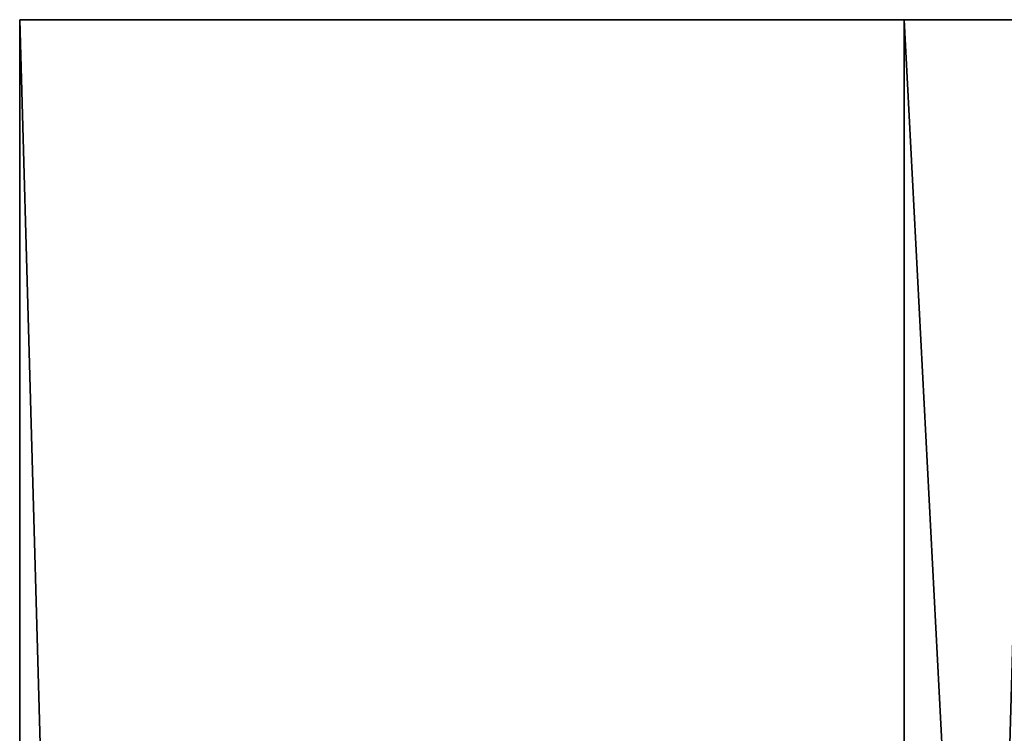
# Model space of a CAD drawing. Header units: millimetres. Extents: x -25 to 25, y -36 to 145.
# Tile 21 of 123: x -22.5 to -20.33, y 82.33 to 83.9. Entities that reach past the tile are written whole.
import ezdxf

# ---------------------------------------------------------------- set-up
doc = ezdxf.new("R2010")
doc.units = ezdxf.units.MM
doc.header["$LTSCALE"] = 65.185185
for name, color, linetype in [('321', 7, 'CONTINUOUS'), ('322', 7, 'CONTINUOUS'), ('323', 7, 'CONTINUOUS'), ('327', 7, 'CONTINUOUS'), ('328', 7, 'CONTINUOUS')]:
    doc.layers.add(name, color=color, linetype=linetype)

msp = doc.modelspace()

# ---------------------------------------------------------------- linework, layer by layer
at = {"layer": '321', "linetype": 'CONTINUOUS'}
for points in [[(-20.2717, 4.6, -9.7626), (-22.5, 4.6), (-20.2717, 83.9, -9.7626), (-20.2717, 4.6, -9.7626)], [(-20.2717, 83.9, -9.7626), (-22.5, 4.6), (-22.5, 83.9), (-20.2717, 83.9, -9.7626)]]:
    msp.add_3dface(points, dxfattribs=at)
at = {"layer": '322', "linetype": 'CONTINUOUS'}
for points in [[(-20.2717, 83.9, -9.7626), (-22.5, 83.9), (-18.5148, 83.9, -8.9166), (-20.2717, 83.9, -9.7626)], [(-22.5, 83.9), (-20.2717, 83.9, 9.7626), (-20.55, 83.9), (-22.5, 83.9)], [(-18.5148, 83.9, -8.9166), (-22.5, 83.9), (-20.55, 83.9), (-18.5148, 83.9, -8.9166)], [(-20.55, 83.9), (-20.2717, 83.9, 9.7626), (-18.5148, 83.9, 8.9166), (-20.55, 83.9)]]:
    msp.add_3dface(points, dxfattribs=at)
at = {"layer": '323', "linetype": 'CONTINUOUS'}
for points in [[(-18.5148, 83.9, -8.9166), (-20.55, 83.9), (-18.5148, 45, -8.9166), (-18.5148, 83.9, -8.9166)], [(-18.5148, 45, -8.9166), (-20.55, 83.9), (-20.55, 45), (-18.5148, 45, -8.9166)]]:
    msp.add_3dface(points, dxfattribs=at)
at = {"layer": '327', "linetype": 'CONTINUOUS'}
for points in [[(-22.5, 4.6), (-20.2717, 4.6, 9.7626), (-22.5, 83.9), (-22.5, 4.6)], [(-22.5, 83.9), (-20.2717, 4.6, 9.7626), (-20.2717, 83.9, 9.7626), (-22.5, 83.9)]]:
    msp.add_3dface(points, dxfattribs=at)
at = {"layer": '328', "linetype": 'CONTINUOUS'}
for points in [[(-20.55, 83.9), (-18.5148, 83.9, 8.9166), (-20.55, 45), (-20.55, 83.9)], [(-20.55, 45), (-18.5148, 83.9, 8.9166), (-18.5148, 45, 8.9166), (-20.55, 45)]]:
    msp.add_3dface(points, dxfattribs=at)

doc.saveas('drawing.dxf')
